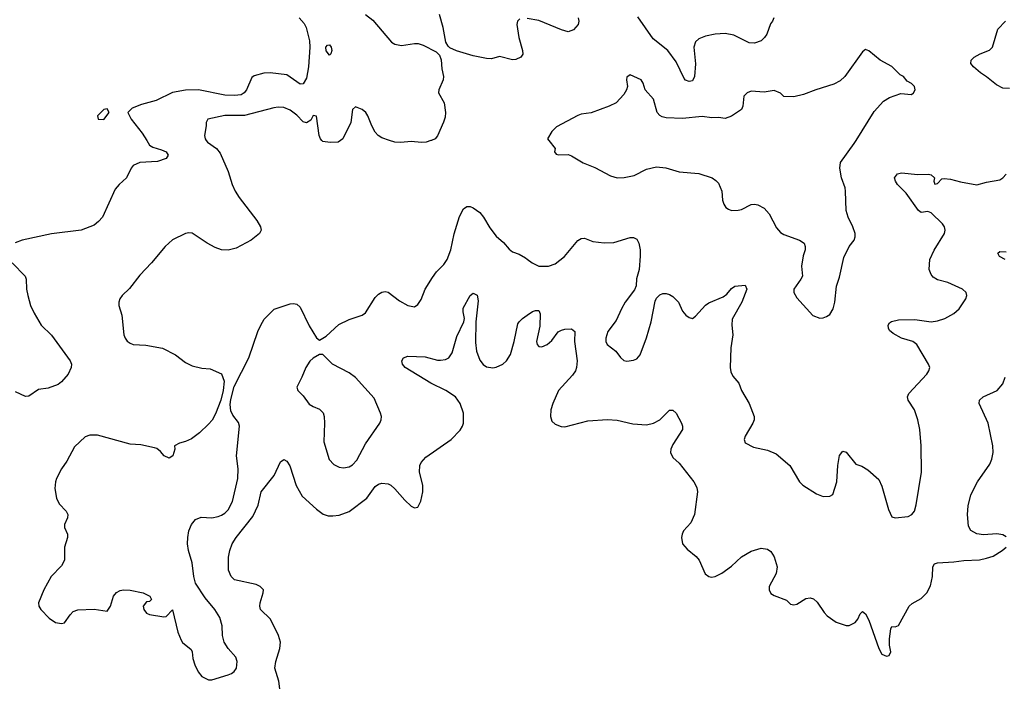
# Model space of a CAD drawing. Header units: inches. Extents: x 2134017 to 2292458, y 756222 to 916513.
# Tile 237 of 256: x 2206895 to 2212918, y 866689 to 870739. Entities that reach past the tile are written whole.
import ezdxf

# ---------------------------------------------------------------- set-up
doc = ezdxf.new("R2010")
doc.units = ezdxf.units.IN
doc.header["$MEASUREMENT"] = 0
for name, color, linetype in [('C2806', 7, 'Continuous'), ('C2807', 7, 'Continuous'), ('C2816', 7, 'Continuous'), ('C2817', 7, 'Continuous')]:
    doc.layers.add(name, color=color, linetype=linetype)

msp = doc.modelspace()

# ---------------------------------------------------------------- linework, layer by layer
at = {"layer": 'C2806', "color": 5}
for points, elevation in [([(2207672, 870000), (2207690, 869970.4), (2207710, 869958.9), (2207763.1, 869943.1), (2207790.7, 869930), (2207802.8, 869910), (2207791.3, 869890), (2207738, 869870), (2207630, 869863.9), (2207590, 869845.3), (2207576.9, 869830), (2207549.3, 869770.7), (2207503, 869730), (2207478.5, 869701.5), (2207400.5, 869530), (2207377.3, 869502.7), (2207350, 869482), (2207270, 869449.6), (2207090, 869427.6), (2206910, 869389.6), (2206867.4, 869372.6)], 320), ([(2208036.3, 870000), (2208043.7, 869990), (2208098.7, 869950), (2208122, 869922), (2208170.3, 869810.3), (2208194, 869730), (2208212.2, 869690), (2208237, 869650), (2208344.9, 869510), (2208368.5, 869470), (2208373, 869450), (2208362, 869430), (2208310, 869389.6), (2208219.3, 869340.7), (2208170, 869327.6), (2208130, 869329.6), (2208090, 869345.1), (2208042.7, 869370), (2207950, 869432), (2207930, 869434), (2207910, 869429.6), (2207830, 869392.3), (2207784, 869350), (2207702, 869250), (2207630, 869176), (2207566.9, 869093.1), (2207522.8, 869050), (2207507.3, 869030), (2207500.7, 869010), (2207500.7, 868990), (2207519.3, 868930), (2207532.7, 868810), (2207539.3, 868790), (2207551.9, 868771.9), (2207570, 868758), (2207590, 868750.4), (2207666.9, 868746.9), (2207768.7, 868728.7), (2207848.1, 868688.1), (2207910, 868641), (2207950, 868621), (2208010, 868606.8), (2208061, 868601), (2208130, 868571.3), (2208146.8, 868526.8), (2208140.4, 868470), (2208125.7, 868410), (2208092.7, 868327.3), (2208071.4, 868288.6), (2208050, 868262.7), (2207994, 868210), (2207946.3, 868173.7), (2207910, 868156.2), (2207873.2, 868146.8), (2207842, 868130), (2207844.7, 868110), (2207831.3, 868070), (2207810, 868055.3), (2207778, 868070), (2207756.5, 868096.5), (2207734, 868114), (2207719.3, 868119.3), (2207636.9, 868136.9), (2207570, 868141.3), (2207370, 868196.4), (2207324.9, 868195.1), (2207295.3, 868184.7), (2207230, 868123.7), (2207183.4, 868036.6), (2207150.4, 867989.6), (2207119.1, 867930), (2207113.4, 867910), (2207110.6, 867870), (2207119.1, 867810), (2207136.1, 867776.1), (2207179.1, 867730), (2207190.4, 867710), (2207188.2, 867690), (2207168.4, 867650), (2207168.4, 867630), (2207186.4, 867590), (2207186.4, 867570), (2207168.5, 867510), (2207168.2, 867430), (2207150, 867396), (2207087.7, 867330), (2207042, 867250), (2207011, 867170), (2207011.3, 867150), (2207024.7, 867130), (2207075.3, 867075.3), (2207114, 867050), (2207150, 867042.8), (2207170, 867047.3), (2207202.7, 867097.3), (2207223, 867117), (2207250, 867127.8), (2207350.3, 867130.3), (2207430, 867119.1), (2207449.5, 867150), (2207469.7, 867210), (2207487.6, 867232.4), (2207510, 867245.2), (2207530, 867248.9), (2207570, 867246.4), (2207650.5, 867230.5), (2207690.9, 867210.9), (2207702, 867190), (2207690, 867178), (2207670, 867175.3), (2207651, 867150), (2207654.8, 867130), (2207670, 867106.8), (2207690, 867098.8), (2207776.5, 867083.5), (2207790, 867086), (2207830, 867126), (2207862.3, 866990), (2207882.1, 866942.1), (2207890, 866927), (2207943.6, 866883.6), (2207950.4, 866870), (2207954, 866830), (2207965.7, 866790), (2207987.5, 866747.5), (2208010, 866718.7), (2208050, 866698.7), (2208070, 866699.5), (2208171.2, 866728.8), (2208190, 866736.4), (2208207, 866750), (2208220.5, 866770), (2208226.3, 866810), (2208216.6, 866836.6), (2208169.6, 866890), (2208146.3, 866930), (2208136.3, 866970), (2208133, 867030), (2208119.2, 867079.2), (2208088.6, 867128.6), (2208030, 867200.7), (2207970.8, 867290.8), (2207960.4, 867330), (2207950, 867415.3), (2207926.6, 867490), (2207922, 867530), (2207923.5, 867570), (2207929.7, 867610), (2207946, 867650), (2207970, 867679.1), (2208005.8, 867694.2), (2208070.3, 867690.3), (2208110, 867698), (2208130, 867706.9), (2208150, 867718.5), (2208170, 867739.6), (2208195.9, 867790), (2208228.9, 867930), (2208231.7, 867990), (2208221.2, 868070), (2208239.8, 868250), (2208232.5, 868272.5), (2208198.4, 868318.4), (2208185.7, 868345.7), (2208182.6, 868382.6), (2208185.7, 868414.3), (2208206, 868494), (2208297.4, 868670), (2208352.1, 868830), (2208369.9, 868870.1), (2208390, 868904.9), (2208452.5, 868967.5), (2208550, 868999.5), (2208570, 869002.4), (2208590, 868998), (2208610, 868978.8), (2208665.4, 868865.4), (2208710, 868790.7), (2208730, 868777.3), (2208770, 868801.7), (2208846.3, 868873.7), (2208910, 868904.8), (2208989, 868931), (2209010, 868944.2), (2209070, 869039.3), (2209090, 869059.1), (2209110, 869071), (2209130, 869076), (2209150, 869070.8), (2209217.4, 869017.4), (2209270, 868990.4), (2209310, 868980.7), (2209330, 868996), (2209350, 869026), (2209375.1, 869090), (2209419.3, 869160.7), (2209444.5, 869195.5), (2209490, 869239.5), (2209509.8, 869270.2), (2209533.3, 869330), (2209551.8, 869428.2), (2209585.7, 869534.3), (2209610, 869581), (2209630, 869594.8), (2209650, 869594.8), (2209670, 869587.3), (2209710, 869558), (2209732.4, 869530), (2209770, 869465.5), (2209810, 869413), (2209854.3, 869374.3), (2209890, 869334.8), (2209910, 869318.8), (2209950, 869302.8), (2209990, 869280.7), (2210000, 869273.2)], 340), ([(2208857.7, 870000), (2208842.8, 869990), (2208793.9, 869986.1), (2208750, 869993.8), (2208744.1, 870000)], 340), ([(2209413.5, 870000), (2209410, 869998.4), (2209382, 869990), (2209352.4, 869987.6), (2209290, 869992.8), (2209226.6, 869986.6), (2209190, 869988.6), (2209156.2, 870000)], 340), ([(2206848, 869250), (2206928.5, 869170), (2206935.3, 869150), (2206937.6, 869090), (2206945.3, 869050), (2206962, 868990), (2206983.4, 868943.4), (2207026, 868870), (2207090, 868808.7), (2207203.9, 868650), (2207212.5, 868630), (2207210.2, 868610.2), (2207190.5, 868569.5), (2207150, 868521.4), (2207130, 868505.1), (2207070, 868483.5), (2207010, 868475.6), (2206950, 868434.5), (2206930, 868432), (2206870, 868460.7)], 320), ([(2208490.9, 866610), (2208480.4, 866690), (2208455.8, 866770), (2208461.6, 866810), (2208486.2, 866890), (2208489.8, 866930), (2208477.3, 866970), (2208430, 867069.6), (2208368.4, 867130), (2208363.5, 867150), (2208365.1, 867170), (2208385.1, 867230), (2208386.6, 867250), (2208366.6, 867270), (2208341.4, 867281.4), (2208210, 867309.7), (2208188, 867330), (2208173, 867370), (2208173, 867450), (2208180.5, 867490), (2208195.1, 867530), (2208218.5, 867570), (2208321.5, 867698.5), (2208352.9, 867767.1), (2208373.1, 867850), (2208451.2, 867948.8), (2208490, 868032), (2208510, 868046), (2208530, 868036), (2208548.3, 868008.3), (2208587.1, 867887.1), (2208622.5, 867822.5), (2208710, 867742.4), (2208751.9, 867711.9), (2208782.8, 867702.8), (2208810, 867701.3), (2208850, 867707.2), (2208910, 867728.9), (2209018.5, 867810), (2209070, 867882), (2209090, 867896.1), (2209110, 867901.3), (2209150, 867899), (2209164.4, 867890), (2209190, 867867.2), (2209250, 867797.6), (2209290, 867761.6), (2209310, 867750.6), (2209330, 867754.8), (2209348.2, 867791.8), (2209361.3, 867850), (2209360.5, 867890), (2209341.7, 867970), (2209343.5, 868010), (2209350.8, 868029.2), (2209378.8, 868061.2), (2209535.1, 868170), (2209590, 868225.5), (2209604.2, 868250), (2209609.6, 868270), (2209609.7, 868330), (2209589.6, 868390), (2209561.3, 868430), (2209502.4, 868470), (2209410, 868514), (2209252.7, 868610), (2209236, 868630), (2209233.2, 868650), (2209242, 868670), (2209270, 868678.4), (2209376.3, 868676.3), (2209450, 868655.6), (2209470, 868654.3), (2209500.1, 868659.9), (2209519.6, 868670), (2209540, 868700), (2209570, 868799.1), (2209611.9, 868890), (2209615.3, 868910), (2209607.1, 868950), (2209607.7, 868972.3), (2209650, 869050.8), (2209670, 869064.9), (2209692.8, 869052.8), (2209698.6, 869018.6), (2209686.2, 868890), (2209683.4, 868763.4), (2209689.4, 868710), (2209710, 868655.3), (2209730, 868629), (2209750, 868613.8), (2209788.4, 868608.4), (2209810, 868611.2), (2209850, 868630.2), (2209872.7, 868650), (2209897.5, 868690), (2209920.2, 868770), (2209942.6, 868877.4), (2209950, 868890.3), (2209970.7, 868909.3), (2210000, 868929.8)], 320)]:
    msp.add_lwpolyline(points, dxfattribs=dict(at, elevation=elevation))
at = {"layer": 'C2806', "color": 5, "elevation": 340}
msp.add_lwpolyline([(2208730, 868689.3), (2208690, 868667.3), (2208670, 868649.6), (2208646.3, 868610), (2208621.7, 868550), (2208590.3, 868490), (2208597.4, 868470), (2208630, 868437.4), (2208666.1, 868386.1), (2208690, 868371.3), (2208730, 868356), (2208751.9, 868331.9), (2208758, 868310), (2208760.2, 868270), (2208755.3, 868155.3), (2208787.2, 868047.2), (2208817.4, 868017.4), (2208850, 868000.9), (2208875.6, 867995.6), (2208910, 868002), (2208930, 868014.2), (2208956.7, 868043.3), (2209010, 868143.1), (2209098, 868270), (2209106.6, 868290), (2209108, 868310), (2209103, 868330), (2209062.5, 868422.5), (2208950, 868549.6), (2208910, 868577.4), (2208809.4, 868630), (2208750, 868689.2)], close=True, dxfattribs=at)
at = {"layer": 'C2807', "color": 5}
for points, elevation in [([(2208603.7, 870750), (2208634.7, 870714.7), (2208647.8, 870690), (2208667.1, 870610), (2208669.4, 870570), (2208660.8, 870450), (2208650, 870381.3), (2208630, 870345.7), (2208610, 870344.5), (2208530, 870401.4), (2208427.5, 870412.5), (2208388.4, 870411.6), (2208330, 870395.4), (2208315.5, 870384.5), (2208282.9, 870310), (2208269.1, 870290), (2208250, 870278.8), (2208210, 870274.9), (2208150, 870277.5), (2207989.5, 870309.5), (2207910, 870307.5), (2207830, 870292.1), (2207730, 870243.4), (2207640, 870220), (2207583.7, 870196.3), (2207557.3, 870170), (2207577.1, 870130), (2207644.8, 870044.8), (2207672, 870000)], 320), ([(2209010.7, 870770), (2209056.2, 870736.2), (2209170, 870601.1), (2209190, 870589.1), (2209230, 870580.9), (2209310, 870593.7), (2209333.3, 870593.3), (2209363, 870583), (2209442, 870542), (2209462.5, 870522.5), (2209472.8, 870492.8), (2209478, 870438), (2209488.2, 870390), (2209484.9, 870370), (2209458.8, 870310), (2209456, 870290), (2209490.7, 870230), (2209499.1, 870170), (2209497.1, 870142.9), (2209488.2, 870111.8), (2209450, 870028.7), (2209436, 870010), (2209413.5, 870000)], 340), ([(2209955.2, 870744.8), (2209940.7, 870730), (2209937.1, 870710), (2209948.7, 870630), (2209970.4, 870549.6), (2209972, 870528), (2209960.7, 870510), (2209930, 870495.1), (2209910, 870492.8), (2209830, 870513.3), (2209780.9, 870499.1), (2209750, 870500.5), (2209670, 870518), (2209567.7, 870547.7), (2209526, 870566), (2209516, 870576), (2209501.5, 870601.5), (2209484.5, 870690), (2209462.4, 870770)], 340), ([(2208744.1, 870000), (2208734.6, 870010), (2208727.9, 870030), (2208710, 870149.2), (2208690, 870151.5), (2208675.5, 870124.5), (2208650, 870107.6), (2208630, 870113.2), (2208590, 870153.9), (2208550, 870184.3), (2208510, 870200.3), (2208476.7, 870203.3), (2208450, 870199.8), (2208270, 870151.8), (2208150, 870152.1), (2208046, 870130), (2208034.8, 870110), (2208035.5, 870090), (2208024.6, 870030), (2208028.9, 870010), (2208036.3, 870000)], 340), ([(2209156.2, 870000), (2209110, 870015.6), (2209087, 870030), (2209069.8, 870049.8), (2209048.5, 870088.5), (2209024.2, 870150), (2209011.5, 870170), (2208990, 870189.6), (2208950, 870205.2), (2208931, 870190), (2208920.5, 870110), (2208872.7, 870010), (2208857.7, 870000)], 340)]:
    msp.add_lwpolyline(points, dxfattribs=dict(at, elevation=elevation))
at = {"layer": 'C2807', "color": 5, "elevation": 320}
for points in [[(2208790, 870522), (2208770, 870547.8), (2208768.7, 870570), (2208777.2, 870582.8), (2208790, 870585.7), (2208799.7, 870570), (2208804.7, 870550), (2208798.7, 870530)], [(2207430, 870194), (2207410, 870188), (2207371.3, 870150), (2207374, 870130), (2207410, 870127.3), (2207442, 870170)]]:
    msp.add_lwpolyline(points, close=True, dxfattribs=at)
at = {"layer": 'C2816', "color": 5}
for points, elevation in [([(2210132.4, 870000), (2210171, 869950), (2210166, 869930), (2210176, 869916), (2210190.9, 869910.9), (2210250, 869913), (2210270, 869906), (2210342.4, 869862.4), (2210413.7, 869833.7), (2210510, 869783.7), (2210550, 869771.8), (2210592.1, 869772.1), (2210654.2, 869785.8), (2210730, 869824.4), (2210790, 869838.4), (2210847.2, 869832.8), (2210930, 869808.5), (2211050, 869796.4), (2211130.3, 869770.3), (2211154.4, 869754.4), (2211170, 869737.3), (2211190.4, 869690), (2211194.6, 869634.6), (2211202, 869610), (2211215.5, 869590), (2211230, 869578.4), (2211250, 869570.3), (2211290, 869572.9), (2211310, 869577.7), (2211370, 869606.7), (2211390, 869610.2), (2211410, 869606.5), (2211450, 869584.9), (2211480.7, 869550), (2211524.8, 869464.8), (2211550, 869435.3), (2211570, 869423.1), (2211666, 869390), (2211693, 869370), (2211700.4, 869350), (2211699.5, 869330), (2211686.8, 869293.2), (2211677.4, 869230), (2211682.8, 869170), (2211674, 869150), (2211630.5, 869090), (2211630.4, 869070), (2211650, 869036.3), (2211747.5, 868927.5), (2211790, 868912.2), (2211810, 868914.4), (2211830, 868923), (2211850, 868934), (2211871.2, 868968.8), (2211880.5, 869010), (2211892.1, 869107.9), (2211910, 869162), (2211936.9, 869283.1), (2211970, 869351), (2211999.3, 869390), (2212005.2, 869410), (2212005.2, 869430), (2211992, 869470), (2211963.6, 869530), (2211951.2, 869571.2), (2211946.9, 869690), (2211944, 869710), (2211922.3, 869770), (2211912.6, 869830), (2211915.4, 869864.6), (2211999.5, 869980.5), (2212011.7, 870000)], 360), ([(2210000, 869273.2), (2210030.5, 869250.5), (2210070.6, 869230.6), (2210130, 869230.4), (2210170, 869245.3), (2210227.3, 869290), (2210310, 869387.3), (2210330, 869399.1), (2210350, 869400.7), (2210401.1, 869381.1), (2210470, 869373), (2210530, 869374.9), (2210630, 869404.9), (2210650, 869404.9), (2210670, 869396), (2210682, 869370), (2210690.4, 869330.4), (2210690.4, 869290.4), (2210684.9, 869210), (2210667.7, 869152.3), (2210665.7, 869110), (2210655.2, 869084.8), (2210599.5, 869010), (2210576.4, 868970), (2210543.2, 868896.8), (2210492.2, 868830), (2210480.3, 868790), (2210480.3, 868770), (2210488.5, 868750), (2210541.6, 868710), (2210570, 868670.7), (2210590, 868653), (2210610, 868648), (2210650, 868654.9), (2210670, 868663), (2210690, 868687.3), (2210729, 868791), (2210758.5, 868890), (2210783.3, 869016.7), (2210790, 869034), (2210810, 869054.9), (2210830, 869063.1), (2210850, 869063.1), (2210870, 869057), (2210890, 869044.2), (2210924.9, 869010), (2210950, 868955.5), (2210970, 868930.4), (2210990, 868915.5), (2211010, 868910.6), (2211030, 868924.9), (2211090, 868991.8), (2211110, 869005.3), (2211198, 869042), (2211221.1, 869058.9), (2211250, 869093.4), (2211270, 869107.3), (2211333.4, 869113.4), (2211342.8, 869090), (2211313, 869010), (2211253.2, 868906.8), (2211250.5, 868870), (2211257.6, 868810), (2211244.9, 868730), (2211240.7, 868610), (2211244.5, 868584.5), (2211256.8, 868556.8), (2211294.6, 868514.6), (2211310.6, 868470), (2211358.4, 868390), (2211387, 868310), (2211387, 868290), (2211379.5, 868270), (2211332, 868190), (2211326.7, 868170), (2211333.4, 868150), (2211383.2, 868123.2), (2211470, 868104.6), (2211521.7, 868081.7), (2211606.8, 868010), (2211666, 867910), (2211684.9, 867890), (2211770, 867837.3), (2211810, 867820.7), (2211850, 867822.8), (2211870, 867832), (2211894.5, 867910), (2211899.5, 868010), (2211910, 868072), (2211930, 868098), (2211950, 868091.3), (2212010, 868018), (2212046.4, 868006.4), (2212083.5, 867983.5), (2212150, 867924.7), (2212170, 867884.7), (2212210, 867741), (2212230, 867696), (2212250, 867690.8), (2212330, 867697.3), (2212353.2, 867710), (2212369.5, 867730.5), (2212379.5, 867770), (2212412.3, 867970), (2212409.4, 868130), (2212400.9, 868230), (2212389.3, 868290), (2212369.4, 868350), (2212329.5, 868410), (2212327, 868430), (2212334.5, 868450), (2212445.1, 868570), (2212457, 868590), (2212462, 868610), (2212454.5, 868630), (2212383.7, 868750), (2212359, 868770), (2212290, 868789.6), (2212237.5, 868817.5), (2212216.6, 868836.6), (2212209.6, 868850), (2212207.3, 868870), (2212215.9, 868884.1), (2212227.8, 868892.2), (2212270, 868902.4), (2212370, 868904.4), (2212470, 868890.3), (2212510, 868896), (2212554, 868910), (2212610, 868940.5), (2212642.7, 868970), (2212682.7, 869030), (2212689.2, 869050), (2212684, 869070), (2212662, 869090), (2212573.2, 869130), (2212510, 869146), (2212482.8, 869162.8), (2212470, 869179.1), (2212457.9, 869210), (2212462.7, 869270), (2212490, 869328.8), (2212551.6, 869430), (2212557, 869450), (2212552.7, 869470), (2212539.5, 869490), (2212470, 869555.6), (2212450, 869565.6), (2212410, 869558.7), (2212392.3, 869570), (2212317, 869677), (2212265.6, 869730), (2212252, 869750), (2212247.3, 869770), (2212265.7, 869794.3), (2212290, 869801.6), (2212390, 869790.3), (2212453.8, 869793.8), (2212471.3, 869790), (2212491.3, 869770), (2212487.7, 869750), (2212492.7, 869732.7), (2212510, 869736), (2212535.1, 869764.9), (2212550, 869766.4), (2212590, 869762.6), (2212650, 869745.3), (2212750, 869728.4), (2212810, 869744.4), (2212890, 869758), (2212910, 869770.6), (2212930, 869793.4)], 340), ([(2212922.7, 869270), (2212889.6, 869290), (2212878, 869310), (2212890, 869320.5), (2212930, 869317.3)], 320), ([(2210000, 868929.8), (2210032.5, 868952.5), (2210050, 868959.5), (2210070, 868959.1), (2210079, 868939), (2210077.2, 868862.8), (2210056.4, 868770), (2210060.5, 868750), (2210070, 868739.1), (2210090, 868736.4), (2210122, 868750), (2210150, 868775.5), (2210190, 868828.2), (2210210, 868838.4), (2210230, 868844.9), (2210270, 868846.4), (2210290, 868830.8), (2210289.2, 868770), (2210306.2, 868650), (2210300.2, 868610), (2210294.4, 868590), (2210276.9, 868563.1), (2210190.4, 868470), (2210155.6, 868390), (2210144.6, 868350), (2210142, 868310), (2210150, 868281), (2210170, 868262.8), (2210208, 868248), (2210230, 868247.7), (2210370, 868284.4), (2210490, 868292.2), (2210550, 868286.7), (2210644.9, 868264.9), (2210730, 868259.7), (2210771.5, 868268.5), (2210810, 868288.8), (2210870, 868348.2), (2210890, 868348.2), (2210910, 868330.5), (2210942.6, 868270), (2210950.1, 868250), (2210950.2, 868230), (2210890, 868139.3), (2210878.4, 868110), (2210877.1, 868090), (2210890, 868058.8), (2210930, 868024), (2211019.3, 867910), (2211036.5, 867876.5), (2211041.1, 867850), (2211024, 867710), (2211000, 867660), (2210956.3, 867610), (2210947.7, 867590), (2210944, 867570), (2210950.6, 867530.6), (2210977.5, 867497.5), (2211034.2, 867454.2), (2211050.7, 867430), (2211087.9, 867347.9), (2211110, 867331), (2211127.3, 867327.3), (2211150, 867330.7), (2211190, 867350.5), (2211250, 867394.4), (2211310, 867450.4), (2211370, 867485.5), (2211430, 867504), (2211470, 867498.8), (2211490, 867484.7), (2211510, 867451.3), (2211527.7, 867390), (2211522, 867350), (2211479.1, 867270), (2211479.1, 867250), (2211490, 867226.8), (2211510, 867214), (2211585.4, 867185.4), (2211610, 867162), (2211630, 867158), (2211650, 867161), (2211703.6, 867196.4), (2211730, 867199.5), (2211750, 867194), (2211773.8, 867173.8), (2211815.6, 867110), (2211834, 867090), (2211890, 867052), (2211950, 867030.3), (2211970, 867031.7), (2212005.1, 867050), (2212021.3, 867070), (2212036.6, 867103.4), (2212050, 867117.3), (2212070, 867103), (2212090, 867063.8), (2212150, 866890.7), (2212170, 866854.8), (2212197.2, 866842.8), (2212212.9, 866847.1), (2212224, 866870), (2212216, 866910), (2212215.1, 866950), (2212223.7, 867010), (2212230, 867024.7), (2212250, 867022), (2212270, 867031), (2212336.3, 867150), (2212354.5, 867165.5), (2212410, 867195.6), (2212444, 867230), (2212466.8, 867273.2), (2212478.7, 867330), (2212481.7, 867390), (2212492.1, 867407.9), (2212510, 867413.8), (2212610, 867419.7), (2212670, 867429.2), (2212766.5, 867433.5), (2212810, 867442.4), (2212850, 867456.3), (2212905.2, 867490), (2212929.3, 867510)], 320), ([(2212930, 867573.2), (2212910, 867586.6), (2212872.8, 867592.8), (2212790, 867586.6), (2212750, 867592.8), (2212712.5, 867612.5), (2212698.7, 867638.7), (2212693.4, 867710), (2212697.1, 867762.9), (2212714, 867830), (2212755, 867910), (2212830, 868018.7), (2212842.6, 868050), (2212849.8, 868090), (2212847.5, 868130), (2212818.8, 868270), (2212763.6, 868390), (2212767, 868410), (2212789.4, 868430), (2212875.1, 868470), (2212910, 868510.8), (2212924.2, 868550)], 320)]:
    msp.add_lwpolyline(points, dxfattribs=dict(at, elevation=elevation))
at = {"layer": 'C2817', "color": 5}
for points, elevation in [([(2210310.6, 870750), (2210314.8, 870730), (2210310.8, 870710), (2210282.5, 870677.5), (2210250, 870664.5), (2210210, 870675.6), (2210070, 870733.3), (2210000, 870746.2)], 340), ([(2211507.7, 870750), (2211500.7, 870730), (2211487, 870713), (2211465.5, 870650), (2211450.6, 870630), (2211430, 870609.5), (2211390, 870594), (2211358, 870598), (2211263.3, 870643.3), (2211210, 870654.8), (2211150, 870649.7), (2211090, 870637.3), (2211050, 870621.3), (2211030, 870602.9), (2211018.5, 870570), (2211028.2, 870468.2), (2211022, 870390), (2211010, 870363.9), (2210990, 870359.9), (2210968.3, 870368.3), (2210959, 870379), (2210910, 870480.5), (2210859.8, 870550), (2210770, 870622.4), (2210676.7, 870756.7)], 340), ([(2212950, 870318.3), (2212910, 870320.4), (2212870, 870340.5), (2212810, 870389.7), (2212772.9, 870412.9), (2212729.6, 870450), (2212713.6, 870470), (2212715.1, 870490), (2212733.3, 870510), (2212770, 870529.3), (2212828.5, 870551.5), (2212846, 870570), (2212878.9, 870681.1), (2212926.2, 870730)], 340), ([(2212011.7, 870000), (2212123.1, 870176.9), (2212179.3, 870240.7), (2212216.6, 870263.4), (2212286, 870286), (2212350, 870281), (2212362, 870290), (2212373.2, 870310), (2212368, 870330), (2212350, 870348), (2212323.1, 870363.1), (2212302, 870390), (2212281.6, 870401.6), (2212230, 870452.7), (2212159, 870490), (2212090, 870548.7), (2212070, 870555.3), (2212050, 870542), (2211943, 870390), (2211915.1, 870364.9), (2211875.8, 870344.2), (2211764.7, 870310), (2211690, 870280.9), (2211630, 870266), (2211570, 870269.2), (2211549.3, 870289.3), (2211510, 870305.2), (2211450, 870296), (2211370, 870301.2), (2211344.7, 870290), (2211324.7, 870270), (2211318, 870210), (2211310.7, 870189.3), (2211250, 870149), (2211210, 870134), (2211170, 870139.3), (2211130, 870137.6), (2211070, 870147), (2210950, 870133.2), (2210850, 870137.6), (2210824.2, 870144.2), (2210810, 870151.6), (2210794.7, 870170), (2210772.4, 870252.4), (2210720.9, 870310), (2210709.3, 870350), (2210696, 870370), (2210630, 870402), (2210610, 870386), (2210606.8, 870370), (2210613.4, 870330), (2210607.7, 870310), (2210590, 870281.2), (2210544.7, 870230), (2210502, 870210), (2210390, 870169.4), (2210330, 870161.2), (2210310, 870153.2), (2210178, 870082), (2210150, 870054), (2210124.7, 870010), (2210132.4, 870000)], 360)]:
    msp.add_lwpolyline(points, dxfattribs=dict(at, elevation=elevation))

doc.saveas('drawing.dxf')
